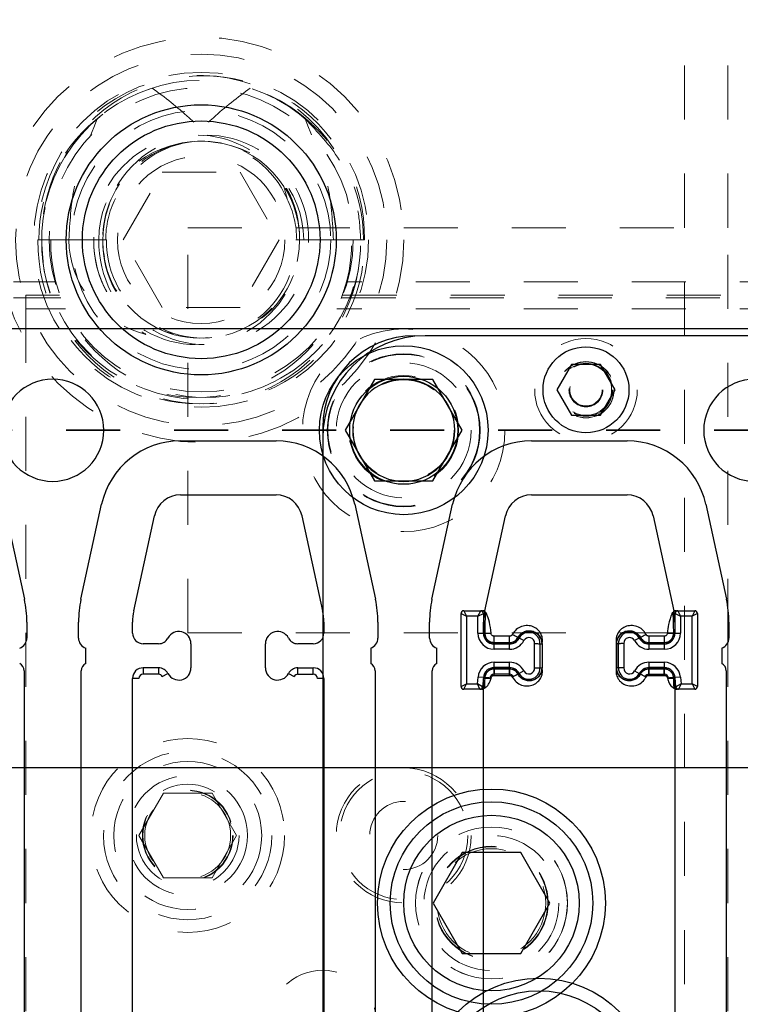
# Model space of a CAD drawing. Header units: inches. Extents: x 1802 to 2468, y -208 to -72.
# Tile 67 of 256: x 1818.8 to 1820.13, y -145.96 to -144.14. Entities that reach past the tile are written whole.
import ezdxf

# ---------------------------------------------------------------- set-up
doc = ezdxf.new("R2010")
doc.units = ezdxf.units.IN
doc.header["$LTSCALE"] = 0.5
doc.header["$MEASUREMENT"] = 0
doc.linetypes.add('HIDDEN', pattern=[0.225, 0.15, -0.075])
doc.linetypes.add('PHANTOM', pattern=[0.25, 0.125, -0.025, 0.025, -0.025, 0.025, -0.025])
for name, color, linetype in [('APP-M-S', 30, 'Continuous'), ('DIE-M-S', 8, 'Continuous'), ('DIE-M-S3', 8, 'Continuous'), ('DSS-M-S', 53, 'Continuous'), ('SID-M-P', 202, 'PHANTOM'), ('ST1-M-S', 193, 'Continuous'), ('ST2-M-S', 193, 'Continuous'), ('SVD-M-S', 8, 'Continuous'), ('SVE-M-S', 8, 'Continuous'), ('SVF-M-S', 8, 'Continuous')]:
    doc.layers.add(name, color=color, linetype=linetype)

msp = doc.modelspace()

# ---------------------------------------------------------------- linework, layer by layer
at = {"layer": 'APP-M-S', "linetype": 'Continuous', "lineweight": 25}
for p, q in [((1818.85987, -144.71137), (1818.20987, -144.71137)), ((1819.50987, -144.71137), (1818.85987, -144.71137)), ((1820.15987, -144.71137), (1819.50987, -144.71137)), ((1819.0963, -144.91837), (1819.27344, -144.91837)), ((1819.7463, -144.91837), (1819.92344, -144.91837)), ((1819.0963, -145.01837), (1819.27344, -145.01837)), ((1819.7463, -145.01837), (1819.92344, -145.01837)), ((1818.76924, -145.03586), (1818.8075, -145.21167)), ((1818.91224, -145.21167), (1818.9505, -145.03586)), ((1819.41924, -145.03586), (1819.4575, -145.21167)), ((1819.56224, -145.21167), (1819.6005, -145.03586)), ((1820.06924, -145.03586), (1820.1075, -145.21167)), ((1819.00995, -145.23294), (1819.04821, -145.05712)), ((1819.32152, -145.05712), (1819.35978, -145.23294)), ((1819.65995, -145.23294), (1819.69821, -145.05712)), ((1819.97152, -145.05712), (1820.00978, -145.23294)), ((1818.81203, -145.25386), (1818.81203, -145.28337)), ((1818.9077, -145.28337), (1818.9077, -145.25386)), ((1819.0077, -145.27428), (1819.0077, -145.25386)), ((1819.36203, -145.25386), (1819.36203, -145.27428)), ((1819.46203, -145.25386), (1819.46203, -145.28337)), ((1819.5577, -145.28337), (1819.5577, -145.25386)), ((1819.6577, -145.27428), (1819.6577, -145.25386)), ((1820.01203, -145.25386), (1820.01203, -145.27428)), ((1820.11203, -145.25386), (1820.11203, -145.28337)), ((1818.92097, -145.33058), (1818.92097, -145.30221)), ((1819.05587, -145.29396), (1819.02739, -145.29396)), ((1819.11597, -145.29396), (1819.11597, -145.33854)), ((1819.25377, -145.33854), (1819.25377, -145.29396)), ((1819.34235, -145.29396), (1819.31387, -145.29396)), ((1819.44877, -145.30221), (1819.44877, -145.33058)), ((1819.57097, -145.33058), (1819.57097, -145.30221)), ((1819.70587, -145.29396), (1819.67739, -145.29396)), ((1819.76597, -145.29396), (1819.76597, -145.33854)), ((1819.90377, -145.33854), (1819.90377, -145.29396)), ((1819.99235, -145.29396), (1819.96387, -145.29396)), ((1820.09877, -145.30221), (1820.09877, -145.33058)), ((1819.02739, -145.33854), (1819.02739, -145.35035)), ((1819.05587, -145.33854), (1819.02739, -145.33854)), ((1819.05587, -145.33854), (1819.05587, -145.35035)), ((1819.31387, -145.35035), (1819.31387, -145.33854)), ((1819.31387, -145.33854), (1819.34235, -145.33854)), ((1819.34235, -145.35035), (1819.34235, -145.33854)), ((1819.67739, -145.33854), (1819.67739, -145.35035)), ((1819.70587, -145.33854), (1819.67739, -145.33854)), ((1819.70587, -145.33854), (1819.70587, -145.35035)), ((1819.96387, -145.35035), (1819.96387, -145.33854)), ((1819.96387, -145.33854), (1819.99235, -145.33854)), ((1819.99235, -145.35035), (1819.99235, -145.33854)), ((1818.80703, -145.34399), (1818.80703, -146.42399)), ((1818.9127, -146.42399), (1818.9127, -145.34399)), ((1819.0077, -146.35626), (1819.0077, -145.35822)), ((1819.01951, -145.35822), (1819.0077, -145.35822)), ((1819.05587, -145.35035), (1819.02739, -145.35035)), ((1819.06284, -145.35456), (1819.07329, -145.34907)), ((1819.29644, -145.34907), (1819.3069, -145.35456)), ((1819.31387, -145.35035), (1819.34235, -145.35035)), ((1819.36203, -145.35822), (1819.35022, -145.35822)), ((1819.36203, -145.35822), (1819.36203, -146.35626)), ((1819.45703, -145.34399), (1819.45703, -146.42399)), ((1819.5627, -146.42399), (1819.5627, -145.34399)), ((1819.6577, -146.35626), (1819.6577, -145.35822)), ((1819.66951, -145.35822), (1819.6577, -145.35822)), ((1819.70587, -145.35035), (1819.67739, -145.35035)), ((1819.71284, -145.35456), (1819.72329, -145.34907)), ((1819.94644, -145.34907), (1819.9569, -145.35456)), ((1819.96387, -145.35035), (1819.99235, -145.35035)), ((1820.01203, -145.35822), (1820.00022, -145.35822)), ((1820.01203, -145.35822), (1820.01203, -146.35626)), ((1820.10703, -145.34399), (1820.10703, -146.42399))]:
    msp.add_line(p, q, dxfattribs=at)
for centre, radius, start, end in [((1818.85987, -144.89887), 0.0945, 90, 270), ((1818.85987, -144.89887), 0.0945, 270, 90), ((1819.50987, -144.89887), 0.0945, 90, 270), ((1819.50987, -144.89887), 0.0945, 270, 90), ((1820.15987, -144.89887), 0.0945, 90, 270), ((1819.0963, -145.06759), 0.14921, 90, 167.72299), ((1819.27344, -145.06759), 0.14921, 12.27701, 90), ((1819.7463, -145.06759), 0.14921, 90, 167.72299), ((1819.92344, -145.06759), 0.14921, 12.27701, 90), ((1819.0963, -145.06759), 0.04921, 90, 167.72299), ((1819.27344, -145.06759), 0.04921, 12.27701, 90), ((1819.7463, -145.06759), 0.04921, 90, 167.72299), ((1819.92344, -145.06759), 0.04921, 12.27701, 90), ((1818.61361, -145.25386), 0.19843, 0, 12.27701), ((1819.10613, -145.25386), 0.19843, 167.72299, 180), ((1819.26361, -145.25386), 0.19843, 0, 12.27701), ((1819.75613, -145.25386), 0.19843, 167.72299, 180), ((1819.91361, -145.25386), 0.19843, 0, 12.27701), ((1819.10613, -145.25386), 0.09843, 167.72299, 180), ((1819.26361, -145.25386), 0.09843, 0, 12.27701), ((1819.75613, -145.25386), 0.09843, 167.72299, 180), ((1819.91361, -145.25386), 0.09843, 0, 12.27701), ((1818.79203, -145.28337), 0.02, 289.67072, 0), ((1818.9277, -145.28337), 0.02, 180, 250.32928), ((1819.02739, -145.27428), 0.01969, 180, 270), ((1819.05587, -145.27428), 0.01969, 270, 332.28225), ((1819.09333, -145.29396), 0.02264, 0, 152.28225), ((1819.2764, -145.29396), 0.02264, 27.71775, 180), ((1819.31387, -145.27428), 0.01969, 207.71775, 270), ((1819.34235, -145.27428), 0.01969, 270, 0), ((1819.44203, -145.28337), 0.02, 289.67072, 0), ((1819.5777, -145.28337), 0.02, 180, 250.32928), ((1819.67739, -145.27428), 0.01969, 180, 270), ((1819.70587, -145.27428), 0.01969, 270, 332.28225), ((1819.74333, -145.29396), 0.02264, 0, 152.28225), ((1819.9264, -145.29396), 0.02264, 27.71775, 180), ((1819.96387, -145.27428), 0.01969, 207.71775, 270), ((1819.99235, -145.27428), 0.01969, 270, 0), ((1820.09203, -145.28337), 0.02, 289.67072, 0), ((1818.79203, -145.34399), 0.015, 0, 63.33207), ((1818.9277, -145.34399), 0.015, 116.66793, 180), ((1819.02739, -145.35822), 0.01969, 90, 180), ((1819.05587, -145.35822), 0.01969, 27.71775, 90), ((1819.09333, -145.33854), 0.02264, 207.71775, 0), ((1819.2764, -145.33854), 0.02264, 180, 332.28225), ((1819.31387, -145.35822), 0.01969, 90, 152.28225), ((1819.34235, -145.35822), 0.01969, 0, 90), ((1819.44203, -145.34399), 0.015, 0, 63.33207), ((1819.5777, -145.34399), 0.015, 116.66793, 180), ((1819.67739, -145.35822), 0.01969, 90, 180), ((1819.70587, -145.35822), 0.01969, 27.71775, 90), ((1819.74333, -145.33854), 0.02264, 207.71775, 0), ((1819.9264, -145.33854), 0.02264, 180, 332.28225), ((1819.96387, -145.35822), 0.01969, 90, 152.28225), ((1819.99235, -145.35822), 0.01969, 0, 90), ((1820.09203, -145.34399), 0.015, 0, 63.33207), ((1819.02739, -145.35822), 0.00787, 90, 180), ((1819.05587, -145.35822), 0.00787, 27.71775, 90), ((1819.31387, -145.35822), 0.00787, 90, 152.28225), ((1819.34235, -145.35822), 0.00787, 0, 90), ((1819.67739, -145.35822), 0.00787, 90, 180), ((1819.70587, -145.35822), 0.00787, 27.71775, 90), ((1819.96387, -145.35822), 0.00787, 90, 152.28225), ((1819.99235, -145.35822), 0.00787, 0, 90)]:
    msp.add_arc(centre, radius, start, end, dxfattribs=at)
at = {"layer": 'DIE-M-S', "linetype": 'HIDDEN', "lineweight": 18}
for p, q in [((1819.54987, -144.72387), (1819.52987, -144.72387)), ((1819.35987, -144.89387), (1819.35987, -144.91387))]:
    msp.add_line(p, q, dxfattribs=at)
at = {"layer": 'DIE-M-S', "linetype": 'Continuous', "lineweight": 25}
msp.add_arc((1819.52987, -144.89387), 0.17, 90, 180, dxfattribs=at)
at = {"layer": 'DIE-M-S3', "linetype": 'Continuous', "lineweight": 25}
for p, q in [((1820.15987, -144.72387), (1819.54987, -144.72387)), ((1819.35987, -144.91387), (1819.35987, -146.02387)), ((1819.62097, -145.23294), (1819.62597, -145.24294)), ((1819.62097, -145.23294), (1819.65245, -145.23294)), ((1819.64741, -145.24294), (1819.65237, -145.23301)), ((1819.65245, -145.23294), (1819.65601, -145.23294)), ((1819.65601, -145.23294), (1819.65627, -145.23294)), ((1820.01346, -145.23294), (1820.01373, -145.23294)), ((1820.01373, -145.23294), (1820.01729, -145.23294)), ((1820.01729, -145.23294), (1820.04877, -145.23294)), ((1820.01736, -145.23301), (1820.02233, -145.24294)), ((1820.04877, -145.23294), (1820.04377, -145.24294)), ((1819.61597, -145.37322), (1819.61597, -145.23794)), ((1819.61597, -145.23794), (1819.62597, -145.24294)), ((1819.62597, -145.24294), (1819.62597, -145.36822)), ((1819.64741, -145.24294), (1819.62597, -145.24294)), ((1819.64741, -145.24294), (1819.65733, -145.23797)), ((1819.64741, -145.27428), (1819.64741, -145.24294)), ((1819.65741, -145.23794), (1819.65733, -145.23797)), ((1819.65733, -145.23797), (1819.65733, -145.27428)), ((1819.66097, -145.23794), (1819.65741, -145.23794)), ((1820.01233, -145.23794), (1820.00876, -145.23794)), ((1820.0124, -145.23797), (1820.01233, -145.23794)), ((1820.0124, -145.27428), (1820.0124, -145.23797)), ((1820.0124, -145.23797), (1820.02233, -145.24294)), ((1820.02233, -145.24294), (1820.02233, -145.27428)), ((1820.04377, -145.24294), (1820.02233, -145.24294)), ((1820.05377, -145.23794), (1820.04377, -145.24294)), ((1820.04377, -145.36822), (1820.04377, -145.24294)), ((1820.05377, -145.23794), (1820.05377, -145.37322)), ((1819.64741, -145.27428), (1819.65733, -145.27428)), ((1819.65733, -145.27428), (1819.65993, -145.27428)), ((1819.70587, -145.28002), (1819.67739, -145.28002)), ((1819.72362, -145.28361), (1819.72132, -145.2824)), ((1819.73241, -145.28822), (1819.72362, -145.28361)), ((1819.94612, -145.28361), (1819.93733, -145.28822)), ((1819.94612, -145.28361), (1819.94842, -145.2824)), ((1819.99235, -145.28002), (1819.96387, -145.28002)), ((1820.0124, -145.27428), (1820.00981, -145.27428)), ((1820.0124, -145.27428), (1820.02233, -145.27428)), ((1819.67739, -145.29433), (1819.67739, -145.29174)), ((1819.67739, -145.29174), (1819.70587, -145.29174)), ((1819.67739, -145.30426), (1819.67739, -145.29433)), ((1819.67739, -145.29433), (1819.70587, -145.29433)), ((1819.70587, -145.30426), (1819.67739, -145.30426)), ((1819.70587, -145.29433), (1819.70587, -145.29174)), ((1819.70587, -145.30426), (1819.70587, -145.29433)), ((1819.75218, -145.33883), (1819.75218, -145.29367)), ((1819.7621, -145.29389), (1819.7621, -145.33861)), ((1819.7621, -145.29389), (1819.76522, -145.29395)), ((1819.76522, -145.29395), (1819.76597, -145.29396)), ((1819.76597, -145.29396), (1819.76597, -145.33854)), ((1819.90763, -145.29389), (1819.90377, -145.29396)), ((1819.90377, -145.29396), (1819.90377, -145.33854)), ((1819.90763, -145.33861), (1819.90763, -145.29389)), ((1819.91756, -145.29367), (1819.91756, -145.33883)), ((1819.96387, -145.29433), (1819.96387, -145.29174)), ((1819.96387, -145.29174), (1819.99235, -145.29174)), ((1819.96387, -145.29433), (1819.96387, -145.30426)), ((1819.96387, -145.29433), (1819.99235, -145.29433)), ((1819.99235, -145.30426), (1819.96387, -145.30426)), ((1819.99235, -145.29433), (1819.99235, -145.29174)), ((1819.99235, -145.29433), (1819.99235, -145.30426)), ((1819.67739, -145.33817), (1819.67739, -145.32824)), ((1819.67739, -145.32824), (1819.70587, -145.32824)), ((1819.70587, -145.33817), (1819.67739, -145.33817)), ((1819.67739, -145.33817), (1819.67739, -145.34076)), ((1819.70587, -145.34076), (1819.67739, -145.34076)), ((1819.70587, -145.33817), (1819.70587, -145.32824)), ((1819.70587, -145.33817), (1819.70587, -145.34076)), ((1819.7621, -145.33861), (1819.76522, -145.33855)), ((1819.76522, -145.33855), (1819.76597, -145.33854)), ((1819.90763, -145.33861), (1819.90377, -145.33854)), ((1819.96387, -145.32825), (1819.96387, -145.33817)), ((1819.96387, -145.32825), (1819.99235, -145.32825)), ((1819.99235, -145.33817), (1819.96387, -145.33817)), ((1819.96387, -145.33817), (1819.96387, -145.34076)), ((1819.99235, -145.34076), (1819.96387, -145.34076)), ((1819.99235, -145.32825), (1819.99235, -145.33817)), ((1819.99235, -145.33817), (1819.99235, -145.34076)), ((1819.64642, -145.36822), (1819.64752, -145.35561)), ((1819.65741, -145.35648), (1819.64752, -145.35561)), ((1819.65741, -145.35648), (1819.65591, -145.37362)), ((1819.65741, -145.35648), (1819.66, -145.3567)), ((1819.67739, -145.35249), (1819.70587, -145.35249)), ((1819.72362, -145.3489), (1819.72132, -145.3501)), ((1819.73241, -145.34428), (1819.72362, -145.3489)), ((1819.93733, -145.34428), (1819.94612, -145.3489)), ((1819.94612, -145.3489), (1819.94842, -145.3501)), ((1819.96387, -145.35249), (1819.99235, -145.35249)), ((1820.01232, -145.35648), (1820.00974, -145.3567)), ((1820.02221, -145.35561), (1820.01232, -145.35648)), ((1820.01382, -145.37362), (1820.01232, -145.35648)), ((1820.02221, -145.35561), (1820.02332, -145.36822)), ((1819.61597, -145.37322), (1819.62597, -145.36822)), ((1819.62097, -145.37822), (1819.62597, -145.36822)), ((1819.65104, -145.37822), (1819.62097, -145.37822)), ((1819.62597, -145.36822), (1819.64642, -145.36822)), ((1819.65591, -145.37362), (1819.64642, -145.36822)), ((1819.65097, -145.37815), (1819.64642, -145.36822)), ((1819.65445, -145.37822), (1819.65104, -145.37822)), ((1819.65514, -145.37822), (1819.65445, -145.37822)), ((1819.65591, -145.37362), (1819.65598, -145.37366)), ((1819.65598, -145.37366), (1819.65939, -145.37366)), ((1820.01035, -145.37366), (1820.01375, -145.37366)), ((1820.01375, -145.37366), (1820.01382, -145.37362)), ((1820.02332, -145.36822), (1820.01382, -145.37362)), ((1820.01529, -145.37822), (1820.0146, -145.37822)), ((1820.0187, -145.37822), (1820.01529, -145.37822)), ((1820.04877, -145.37822), (1820.0187, -145.37822)), ((1820.02332, -145.36822), (1820.01877, -145.37815)), ((1820.02332, -145.36822), (1820.04377, -145.36822)), ((1820.05377, -145.37322), (1820.04377, -145.36822)), ((1820.04377, -145.36822), (1820.04877, -145.37822))]:
    msp.add_line(p, q, dxfattribs=at)
at = {"layer": 'DIE-M-S3', "linetype": 'HIDDEN', "lineweight": 18}
for centre, radius in [((1819.13487, -144.54637), 0.34375), ((1819.13487, -144.54637), 0.31), ((1819.13487, -144.54637), 0.24), ((1819.13487, -144.54637), 0.155), ((1819.50987, -144.89887), 0.125), ((1819.67237, -145.77387), 0.1405), ((1819.67237, -145.77387), 0.1005)]:
    msp.add_circle(centre, radius, dxfattribs=at)
at = {"layer": 'DIE-M-S3', "linetype": 'Continuous', "lineweight": 25}
for centre, radius in [((1819.13487, -144.54637), 0.25), ((1819.13487, -144.54637), 0.22), ((1819.50987, -144.89887), 0.1), ((1819.67237, -145.77387), 0.211)]:
    msp.add_circle(centre, radius, dxfattribs=at)
for centre, radius, start, end in [((1819.54987, -144.91387), 0.19, 90, 180), ((1819.62097, -145.23794), 0.005, 90, 180), ((1819.65228, -145.23806), 0.00505, 0.99048, 89.00952), ((1819.65243, -145.23792), 0.00498, 359.78647, 89.78486), ((1819.65599, -145.23792), 0.00498, 359.78647, 89.78486), ((1820.01375, -145.23792), 0.00498, 90.21514, 180.21353), ((1820.01731, -145.23792), 0.00498, 90.21514, 180.21353), ((1820.01745, -145.23806), 0.00505, 90.99048, 179.00952), ((1820.04877, -145.23794), 0.005, 0, 90), ((1819.67739, -145.27428), 0.02998, 180, 270), ((1819.67739, -145.27428), 0.02006, 180, 270), ((1819.70587, -145.27428), 0.02006, 270, 332.28225), ((1819.70587, -145.27428), 0.02998, 270, 332.28225), ((1819.7417, -145.2931), 0.02042, 357.78763, 152.28225), ((1819.7417, -145.2931), 0.01049, 356.91372, 152.28225), ((1819.92804, -145.2931), 0.02042, 27.71775, 182.2122), ((1819.92804, -145.2931), 0.0105, 27.71775, 183.08584), ((1819.96387, -145.27428), 0.02998, 207.71775, 270), ((1819.96387, -145.27428), 0.02005, 207.71775, 270), ((1819.99235, -145.27428), 0.02005, 270, 0), ((1819.99235, -145.27428), 0.02998, 270, 0), ((1819.67739, -145.35822), 0.02998, 90, 175), ((1819.67739, -145.35822), 0.02006, 90, 175), ((1819.70587, -145.35822), 0.02998, 27.71775, 90), ((1819.70587, -145.35822), 0.02006, 27.71775, 90), ((1819.7417, -145.3394), 0.02042, 207.71775, 2.21237), ((1819.7417, -145.3394), 0.01049, 207.71775, 3.08628), ((1819.92804, -145.3394), 0.02042, 177.7878, 332.28225), ((1819.92804, -145.3394), 0.0105, 176.91416, 332.28225), ((1819.96387, -145.35822), 0.02998, 90, 152.28225), ((1819.96387, -145.35822), 0.02005, 90, 152.28225), ((1819.99235, -145.35822), 0.02998, 5, 90), ((1819.99235, -145.35822), 0.02005, 5, 90), ((1819.62097, -145.37322), 0.005, 180, 270), ((1819.65089, -145.3731), 0.00505, 270.89006, 354.10994), ((1819.65102, -145.37325), 0.00498, 270.19192, 355.27589), ((1819.65443, -145.37325), 0.00498, 270.19192, 355.27589), ((1820.01531, -145.37325), 0.00498, 184.72411, 269.80808), ((1820.01871, -145.37325), 0.00498, 184.72411, 269.80808), ((1820.01885, -145.3731), 0.00505, 185.89006, 269.10994), ((1820.04877, -145.37322), 0.005, 270, 0)]:
    msp.add_arc(centre, radius, start, end, dxfattribs=at)
for centre, major_axis, ratio, start_param, end_param in [((1819.65245, -145.24294), (0, 0.01), 0.0613923, 0, 0.122173), ((1820.01729, -145.24294), (0, 0.01), 0.0613923, 6.1610123, 6.2831853), ((1819.65148, -145.36822), (0.00044, 0.01), 0.0615086, 3.0221205, 3.1442935), ((1820.01826, -145.36822), (-0.00044, 0.01), 0.0615086, 3.1388918, 3.2610648)]:
    msp.add_ellipse(centre, major_axis=major_axis, ratio=ratio, start_param=start_param, end_param=end_param, dxfattribs=at)
for points, knots in [([(1819.65627, -145.23294), (1819.65692, -145.233), (1819.65822, -145.23314), (1819.66026, -145.23432), (1819.66175, -145.23605), (1819.66269, -145.2374), (1819.66307, -145.23791), (1819.66309, -145.23794)], [0, 0, 0, 0, 0.22022155, 0.43973057, 0.78243422, 0.98992587, 1, 1, 1, 1]), ([(1820.00665, -145.23794), (1820.00667, -145.23791), (1820.00705, -145.2374), (1820.00799, -145.23605), (1820.00947, -145.23432), (1820.01152, -145.23314), (1820.01281, -145.233), (1820.01346, -145.23294)], [0, 0, 0, 0, 0.0100741, 0.2175658, 0.5602694, 0.7797785, 1, 1, 1, 1]), ([(1819.66097, -145.23794), (1819.66066, -145.24464), (1819.66012, -145.2564), (1819.65999, -145.2689), (1819.65993, -145.27428)], [0, 0, 0, 0, 0.570018, 1, 1, 1, 1]), ([(1819.66309, -145.23794), (1819.66309, -145.23794), (1819.66301, -145.23789), (1819.66271, -145.23768), (1819.66228, -145.23742), (1819.66184, -145.23725), (1819.66157, -145.23722), (1819.66134, -145.23728), (1819.66109, -145.2375), (1819.66101, -145.23775), (1819.66097, -145.23794), (1819.66097, -145.23794)], [0, 0, 0, 0, 0.0006747, 0.0765936, 0.3166715, 0.4245148, 0.5070433, 0.6113669, 0.7181667, 0.9993253, 1, 1, 1, 1]), ([(1819.67165, -145.27428), (1819.67091, -145.26742), (1819.66955, -145.25494), (1819.66509, -145.24321), (1819.66309, -145.23794)], [0, 0, 0, 0, 0.5496905, 1, 1, 1, 1]), ([(1820.00665, -145.23794), (1820.00411, -145.24464), (1819.99966, -145.2564), (1819.99856, -145.2689), (1819.99808, -145.27428)], [0, 0, 0, 0, 0.570018, 1, 1, 1, 1]), ([(1820.00876, -145.23794), (1820.00876, -145.23794), (1820.00873, -145.23775), (1820.00865, -145.2375), (1820.00839, -145.23728), (1820.00815, -145.23722), (1820.00787, -145.23726), (1820.00744, -145.23743), (1820.00703, -145.23768), (1820.00672, -145.23789), (1820.00665, -145.23794), (1820.00665, -145.23794)], [0, 0, 0, 0, 0.0006747, 0.2818384, 0.3970278, 0.4929988, 0.5930088, 0.6833227, 0.923405, 0.9993253, 1, 1, 1, 1]), ([(1820.00981, -145.27428), (1820.00972, -145.26742), (1820.00955, -145.25494), (1820.00901, -145.24321), (1820.00876, -145.23794)], [0, 0, 0, 0, 0.5496905, 1, 1, 1, 1]), ([(1819.76597, -145.29396), (1819.76645, -145.29108), (1819.76743, -145.28511), (1819.76469, -145.27591), (1819.7588, -145.2678), (1819.74989, -145.26202), (1819.73906, -145.2597), (1819.72782, -145.2615), (1819.71748, -145.26725), (1819.71313, -145.2737), (1819.71094, -145.27695)], [0, 0, 0, 0, 0.1041028, 0.2155894, 0.3340128, 0.4587174, 0.5888391, 0.7233074, 0.8608496, 1, 1, 1, 1]), ([(1819.72132, -145.2824), (1819.72261, -145.2804), (1819.72527, -145.27627), (1819.73161, -145.27185), (1819.73937, -145.26948), (1819.74752, -145.26996), (1819.75507, -145.27312), (1819.7608, -145.27826), (1819.76508, -145.28541), (1819.76565, -145.29086), (1819.76597, -145.29396)], [0, 0, 0, 0, 0.1106595, 0.2285634, 0.3542814, 0.4883713, 0.6074218, 0.739205, 0.8514707, 1, 1, 1, 1]), ([(1819.95879, -145.27695), (1819.9566, -145.2737), (1819.95225, -145.26725), (1819.94192, -145.2615), (1819.93068, -145.2597), (1819.91985, -145.26202), (1819.91094, -145.2678), (1819.90505, -145.27591), (1819.90231, -145.28511), (1819.90329, -145.29108), (1819.90377, -145.29396)], [0, 0, 0, 0, 0.1391504, 0.2766926, 0.4111609, 0.5412826, 0.6659872, 0.7844106, 0.8958972, 1, 1, 1, 1]), ([(1819.90377, -145.29396), (1819.9041, -145.2908), (1819.90468, -145.28539), (1819.90896, -145.27824), (1819.91464, -145.27313), (1819.92223, -145.26996), (1819.93036, -145.26948), (1819.93813, -145.27185), (1819.94447, -145.27627), (1819.94713, -145.2804), (1819.94842, -145.2824)], [0, 0, 0, 0, 0.1514767, 0.2588515, 0.3929886, 0.5116118, 0.6456987, 0.7714185, 0.8893291, 1, 1, 1, 1]), ([(1819.65993, -145.27428), (1819.66024, -145.27428), (1819.66087, -145.27428), (1819.66366, -145.27428), (1819.66742, -145.27428), (1819.67027, -145.27428), (1819.67165, -145.27428)], [0, 0, 0, 0, 0.2416201, 0.5, 0.7583799, 1, 1, 1, 1]), ([(1819.67739, -145.28002), (1819.67664, -145.27993), (1819.67514, -145.27975), (1819.67324, -145.27843), (1819.67192, -145.27653), (1819.67174, -145.27503), (1819.67165, -145.27428)], [0, 0, 0, 0, 0.2501603, 0.5, 0.7498397, 1, 1, 1, 1]), ([(1819.67739, -145.29174), (1819.67739, -145.29143), (1819.67739, -145.29079), (1819.67739, -145.28801), (1819.67739, -145.28425), (1819.67739, -145.28139), (1819.67739, -145.28002)], [0, 0, 0, 0, 0.24162012, 0.5, 0.75837988, 1, 1, 1, 1]), ([(1819.71094, -145.27695), (1819.71067, -145.27739), (1819.71011, -145.27827), (1819.70887, -145.27924), (1819.70743, -145.2799), (1819.70639, -145.27998), (1819.70587, -145.28002)], [0, 0, 0, 0, 0.2485221, 0.4998906, 0.7485505, 1, 1, 1, 1]), ([(1819.70587, -145.29174), (1819.70587, -145.29143), (1819.70587, -145.29079), (1819.70587, -145.28801), (1819.70587, -145.28425), (1819.70587, -145.28139), (1819.70587, -145.28002)], [0, 0, 0, 0, 0.2416201, 0.5, 0.7583799, 1, 1, 1, 1]), ([(1819.72132, -145.2824), (1819.72105, -145.28226), (1819.72049, -145.28196), (1819.71802, -145.28066), (1819.71469, -145.27892), (1819.71216, -145.27759), (1819.71094, -145.27695)], [0, 0, 0, 0, 0.2416201, 0.5, 0.7583799, 1, 1, 1, 1]), ([(1819.95879, -145.27695), (1819.95757, -145.27759), (1819.95505, -145.27892), (1819.95172, -145.28066), (1819.94925, -145.28196), (1819.94869, -145.28226), (1819.94842, -145.2824)], [0, 0, 0, 0, 0.2416201, 0.5, 0.7583799, 1, 1, 1, 1]), ([(1819.96387, -145.28002), (1819.96335, -145.27998), (1819.96231, -145.2799), (1819.96088, -145.27924), (1819.95962, -145.27828), (1819.95907, -145.27739), (1819.95879, -145.27695)], [0, 0, 0, 0, 0.2485221, 0.4998906, 0.7485505, 1, 1, 1, 1]), ([(1819.96387, -145.28002), (1819.96387, -145.28139), (1819.96387, -145.28425), (1819.96387, -145.28801), (1819.96387, -145.29079), (1819.96387, -145.29143), (1819.96387, -145.29174)], [0, 0, 0, 0, 0.2416201, 0.5, 0.7583799, 1, 1, 1, 1]), ([(1819.99808, -145.27428), (1819.998, -145.27503), (1819.99782, -145.27653), (1819.9965, -145.27843), (1819.9946, -145.27975), (1819.9931, -145.27993), (1819.99235, -145.28002)], [0, 0, 0, 0, 0.25016026, 0.5, 0.74983974, 1, 1, 1, 1]), ([(1819.99235, -145.28002), (1819.99235, -145.28139), (1819.99235, -145.28425), (1819.99235, -145.28801), (1819.99235, -145.29079), (1819.99235, -145.29143), (1819.99235, -145.29174)], [0, 0, 0, 0, 0.24162012, 0.5, 0.75837988, 1, 1, 1, 1]), ([(1819.99808, -145.27428), (1819.99946, -145.27428), (1820.00232, -145.27428), (1820.00608, -145.27428), (1820.00886, -145.27428), (1820.0095, -145.27428), (1820.00981, -145.27428)], [0, 0, 0, 0, 0.2416201, 0.5, 0.7583799, 1, 1, 1, 1]), ([(1819.75218, -145.29367), (1819.75236, -145.29367), (1819.75269, -145.29368), (1819.75413, -145.29372), (1819.75649, -145.29378), (1819.75928, -145.29384), (1819.76136, -145.29388), (1819.76185, -145.29389), (1819.7621, -145.29389)], [0, 0, 0, 0, 0.0375081, 0.0688966, 0.3017176, 0.5344924, 0.7672458, 1, 1, 1, 1]), ([(1819.91756, -145.29367), (1819.91738, -145.29367), (1819.91705, -145.29368), (1819.9156, -145.29372), (1819.91324, -145.29378), (1819.91045, -145.29384), (1819.90837, -145.29388), (1819.90788, -145.29389), (1819.90763, -145.29389)], [0, 0, 0, 0, 0.0375108, 0.0688965, 0.3017176, 0.5344924, 0.7672458, 1, 1, 1, 1]), ([(1819.67739, -145.35249), (1819.67739, -145.35111), (1819.67739, -145.34826), (1819.67739, -145.3445), (1819.67739, -145.34171), (1819.67739, -145.34107), (1819.67739, -145.34076)], [0, 0, 0, 0, 0.2416201, 0.5, 0.7583799, 1, 1, 1, 1]), ([(1819.70587, -145.35249), (1819.70587, -145.35111), (1819.70587, -145.34826), (1819.70587, -145.3445), (1819.70587, -145.34171), (1819.70587, -145.34107), (1819.70587, -145.34076)], [0, 0, 0, 0, 0.2416201, 0.5, 0.7583799, 1, 1, 1, 1]), ([(1819.71094, -145.35556), (1819.71313, -145.3588), (1819.71748, -145.36525), (1819.72782, -145.371), (1819.73906, -145.37281), (1819.74989, -145.37048), (1819.7588, -145.3647), (1819.76469, -145.35659), (1819.76743, -145.3474), (1819.76645, -145.34142), (1819.76597, -145.33854)], [0, 0, 0, 0, 0.1391504, 0.2766926, 0.4111609, 0.5412826, 0.6659872, 0.7844106, 0.8958972, 1, 1, 1, 1]), ([(1819.76597, -145.33854), (1819.76564, -145.34171), (1819.76506, -145.34712), (1819.76077, -145.35426), (1819.7551, -145.35937), (1819.74751, -145.36254), (1819.73937, -145.36302), (1819.73161, -145.36065), (1819.72527, -145.35623), (1819.72261, -145.3521), (1819.72132, -145.3501)], [0, 0, 0, 0, 0.1514767, 0.2588515, 0.3929886, 0.5116118, 0.6456987, 0.7714185, 0.8893291, 1, 1, 1, 1]), ([(1819.75218, -145.33883), (1819.75236, -145.33883), (1819.75269, -145.33882), (1819.75413, -145.33878), (1819.75649, -145.33873), (1819.75928, -145.33867), (1819.76136, -145.33862), (1819.76185, -145.33861), (1819.7621, -145.33861)], [0, 0, 0, 0, 0.0375081, 0.0688966, 0.3017176, 0.5344924, 0.7672458, 1, 1, 1, 1]), ([(1819.90377, -145.33854), (1819.90329, -145.34142), (1819.90231, -145.3474), (1819.90505, -145.35659), (1819.91094, -145.3647), (1819.91985, -145.37048), (1819.93068, -145.37281), (1819.94192, -145.371), (1819.95225, -145.36525), (1819.9566, -145.3588), (1819.95879, -145.35556)], [0, 0, 0, 0, 0.1041028, 0.2155894, 0.3340128, 0.4587174, 0.5888391, 0.7233074, 0.8608496, 1, 1, 1, 1]), ([(1819.94842, -145.3501), (1819.94713, -145.3521), (1819.94447, -145.35623), (1819.93813, -145.36065), (1819.93036, -145.36302), (1819.92223, -145.36254), (1819.91464, -145.35937), (1819.90897, -145.35426), (1819.90468, -145.34712), (1819.9041, -145.34171), (1819.90377, -145.33854)], [0, 0, 0, 0, 0.1106633, 0.2285714, 0.3542938, 0.4883883, 0.606984, 0.7411486, 0.8485041, 1, 1, 1, 1]), ([(1819.91756, -145.33883), (1819.91738, -145.33883), (1819.91705, -145.33882), (1819.9156, -145.33878), (1819.91324, -145.33873), (1819.91045, -145.33867), (1819.90837, -145.33862), (1819.90788, -145.33861), (1819.90763, -145.33861)], [0, 0, 0, 0, 0.0375108, 0.0688965, 0.3017176, 0.5344924, 0.7672458, 1, 1, 1, 1]), ([(1819.96387, -145.34076), (1819.96387, -145.34107), (1819.96387, -145.34171), (1819.96387, -145.3445), (1819.96387, -145.34826), (1819.96387, -145.35111), (1819.96387, -145.35249)], [0, 0, 0, 0, 0.2416201, 0.5, 0.7583799, 1, 1, 1, 1]), ([(1819.99235, -145.34076), (1819.99235, -145.34107), (1819.99235, -145.34171), (1819.99235, -145.3445), (1819.99235, -145.34826), (1819.99235, -145.35111), (1819.99235, -145.35249)], [0, 0, 0, 0, 0.2416201, 0.5, 0.7583799, 1, 1, 1, 1]), ([(1819.66, -145.3567), (1819.65979, -145.35996), (1819.6594, -145.3661), (1819.65939, -145.37124), (1819.65939, -145.37366)], [0, 0, 0, 0, 0.5293751, 1, 1, 1, 1]), ([(1819.67167, -145.35772), (1819.6703, -145.3576), (1819.66746, -145.35735), (1819.66371, -145.35703), (1819.66094, -145.35678), (1819.6603, -145.35673), (1819.66, -145.3567)], [0, 0, 0, 0, 0.2416201, 0.5, 0.7583799, 1, 1, 1, 1]), ([(1819.66367, -145.37322), (1819.6659, -145.3705), (1819.6697, -145.36588), (1819.6711, -145.3601), (1819.67167, -145.35772)], [0, 0, 0, 0, 0.58833, 1, 1, 1, 1]), ([(1819.67167, -145.35772), (1819.67181, -145.35702), (1819.67207, -145.35562), (1819.67343, -145.35391), (1819.67526, -145.35272), (1819.67668, -145.35257), (1819.67739, -145.35249)], [0, 0, 0, 0, 0.2493845, 0.5003438, 0.7500427, 1, 1, 1, 1]), ([(1819.70587, -145.35249), (1819.70638, -145.35253), (1819.70742, -145.35261), (1819.70886, -145.35326), (1819.71012, -145.35422), (1819.71067, -145.35511), (1819.71094, -145.35556)], [0, 0, 0, 0, 0.2485221, 0.4998906, 0.7485505, 1, 1, 1, 1]), ([(1819.71094, -145.35556), (1819.71216, -145.35491), (1819.71469, -145.35359), (1819.71802, -145.35184), (1819.72049, -145.35054), (1819.72105, -145.35025), (1819.72132, -145.3501)], [0, 0, 0, 0, 0.24162012, 0.5, 0.75837988, 1, 1, 1, 1]), ([(1819.94842, -145.3501), (1819.94869, -145.35025), (1819.94925, -145.35054), (1819.95172, -145.35184), (1819.95505, -145.35359), (1819.95757, -145.35491), (1819.95879, -145.35556)], [0, 0, 0, 0, 0.2416201, 0.5, 0.7583799, 1, 1, 1, 1]), ([(1819.95879, -145.35556), (1819.95907, -145.35512), (1819.95962, -145.35423), (1819.96087, -145.35327), (1819.9623, -145.3526), (1819.96335, -145.35253), (1819.96387, -145.35249)], [0, 0, 0, 0, 0.24852214, 0.49989061, 0.74855046, 1, 1, 1, 1]), ([(1819.99235, -145.35249), (1819.99306, -145.35256), (1819.99448, -145.3527), (1819.9963, -145.35391), (1819.99764, -145.35562), (1819.99792, -145.35702), (1819.99806, -145.35772)], [0, 0, 0, 0, 0.2493845, 0.5003438, 0.7500427, 1, 1, 1, 1]), ([(1820.00974, -145.3567), (1820.00943, -145.35673), (1820.0088, -145.35678), (1820.00602, -145.35703), (1820.00228, -145.35735), (1819.99944, -145.3576), (1819.99806, -145.35772)], [0, 0, 0, 0, 0.2416201, 0.5, 0.7583799, 1, 1, 1, 1]), ([(1819.99806, -145.35772), (1819.99891, -145.36076), (1820.00051, -145.36649), (1820.00429, -145.37107), (1820.00607, -145.37322)], [0, 0, 0, 0, 0.5304968, 1, 1, 1, 1]), ([(1820.01035, -145.37366), (1820.01034, -145.3706), (1820.01033, -145.36542), (1820.00991, -145.35924), (1820.00974, -145.3567)], [0, 0, 0, 0, 0.58957344, 1, 1, 1, 1]), ([(1819.66367, -145.37322), (1819.66364, -145.37325), (1819.66328, -145.37352), (1819.66212, -145.37445), (1819.66029, -145.37607), (1819.65789, -145.37787), (1819.656, -145.37811), (1819.65514, -145.37822)], [0, 0, 0, 0, 0.0113423, 0.1334062, 0.4410567, 0.7465845, 1, 1, 1, 1]), ([(1819.65939, -145.37366), (1819.65939, -145.37366), (1819.65943, -145.37396), (1819.65952, -145.37438), (1819.65987, -145.37475), (1819.66019, -145.37483), (1819.66062, -145.37474), (1819.6615, -145.37436), (1819.66252, -145.3738), (1819.66338, -145.37336), (1819.66367, -145.37322), (1819.66367, -145.37322)], [0, 0, 0, 0, 0.00034492, 0.26643128, 0.34728651, 0.41872462, 0.49063129, 0.57731237, 0.86208588, 0.99965508, 1, 1, 1, 1]), ([(1820.00607, -145.37322), (1820.00607, -145.37322), (1820.00635, -145.37336), (1820.00721, -145.3738), (1820.00824, -145.37436), (1820.00912, -145.37474), (1820.00954, -145.37483), (1820.00986, -145.37476), (1820.01022, -145.37438), (1820.01031, -145.37396), (1820.01035, -145.37366), (1820.01035, -145.37366)], [0, 0, 0, 0, 0.0003449, 0.1379094, 0.4226731, 0.5100273, 0.5812591, 0.6459785, 0.7335779, 0.9996551, 1, 1, 1, 1]), ([(1820.0146, -145.37822), (1820.01374, -145.37811), (1820.01185, -145.37787), (1820.00945, -145.37607), (1820.00761, -145.37445), (1820.00645, -145.37352), (1820.0061, -145.37325), (1820.00607, -145.37322)], [0, 0, 0, 0, 0.2534155, 0.5589433, 0.8665938, 0.9886577, 1, 1, 1, 1])]:
    msp.add_open_spline(points, degree=3, knots=knots, dxfattribs=at)
for points in [[(1819.65993, -145.27428), (1819.66019, -145.27657), (1819.66072, -145.28114), (1819.66475, -145.28691), (1819.67053, -145.29095), (1819.6751, -145.29148), (1819.67739, -145.29174)], [(1819.70587, -145.29174), (1819.70745, -145.29161), (1819.71061, -145.29137), (1819.71499, -145.28938), (1819.71878, -145.28643), (1819.72048, -145.28374), (1819.72132, -145.2824)], [(1819.94842, -145.2824), (1819.94926, -145.28374), (1819.95095, -145.28643), (1819.95474, -145.28938), (1819.95912, -145.29137), (1819.96229, -145.29161), (1819.96387, -145.29174)], [(1819.99235, -145.29174), (1819.99464, -145.29148), (1819.99921, -145.29095), (1820.00498, -145.28691), (1820.00902, -145.28114), (1820.00955, -145.27657), (1820.00981, -145.27428)], [(1819.67739, -145.34076), (1819.67523, -145.341), (1819.67091, -145.34147), (1819.66535, -145.34508), (1819.66126, -145.35031), (1819.66042, -145.35457), (1819.66, -145.3567)], [(1819.72132, -145.3501), (1819.72048, -145.34876), (1819.71878, -145.34607), (1819.71499, -145.34312), (1819.71061, -145.34114), (1819.70745, -145.34089), (1819.70587, -145.34076)], [(1819.96387, -145.34076), (1819.96229, -145.34089), (1819.95912, -145.34114), (1819.95474, -145.34312), (1819.95095, -145.34607), (1819.94926, -145.34876), (1819.94842, -145.3501)], [(1820.00974, -145.3567), (1820.00932, -145.35457), (1820.00848, -145.35031), (1820.00439, -145.34508), (1819.99883, -145.34147), (1819.99451, -145.341), (1819.99235, -145.34076)]]:
    msp.add_open_spline(points, degree=3, dxfattribs=at)
at = {"layer": 'DSS-M-S', "linetype": 'HIDDEN', "lineweight": 18}
for p, q in [((1820.02987, -138.02387), (1820.02987, -155.02387)), ((1820.10987, -144.52387), (1820.10987, -138.02387)), ((1819.10987, -145.27387), (1819.10987, -144.52387)), ((1819.10987, -144.52387), (1820.10987, -144.52387)), ((1820.10987, -145.27387), (1820.10987, -144.52387)), ((1819.10987, -145.27387), (1820.10987, -145.27387)), ((1820.10987, -147.77387), (1820.10987, -145.27387))]:
    msp.add_line(p, q, dxfattribs=at)
for centre, radius in [((1819.50987, -144.89887), 0.1405), ((1819.67237, -145.77387), 0.14062)]:
    msp.add_circle(centre, radius, dxfattribs=at)
at = {"layer": 'SID-M-P', "linetype": 'PHANTOM', "lineweight": 35}
msp.add_line((1836.98487, -144.89887), (1802.10987, -144.89887), dxfattribs=at)
at = {"layer": 'ST1-M-S', "linetype": 'HIDDEN', "lineweight": 18}
for p, q in [((1818.86425, -144.62387), (1818.78737, -144.62387)), ((1820.23237, -144.62387), (1819.40549, -144.62387)), ((1818.80987, -144.67387), (1818.80987, -144.64887)), ((1818.80987, -144.64887), (1818.87269, -144.64887)), ((1819.39704, -144.64887), (1820.23237, -144.64887)), ((1818.78737, -144.65387), (1818.8747, -144.65387)), ((1819.39503, -144.65387), (1820.23237, -144.65387)), ((1818.8839, -144.67387), (1818.80987, -144.67387)), ((1818.80987, -144.67387), (1818.80987, -148.37387)), ((1820.23237, -144.67387), (1819.38584, -144.67387))]:
    msp.add_line(p, q, dxfattribs=at)
for centre, radius in [((1819.13487, -144.54637), 0.2815), ((1819.84737, -144.82387), 0.0315), ((1819.84737, -144.82387), 0.031), ((1819.50987, -144.89887), 0.10156), ((1819.10987, -145.64887), 0.1795), ((1819.50987, -145.64887), 0.125), ((1819.10987, -145.64887), 0.1105), ((1819.10987, -145.64887), 0.0795), ((1819.35987, -145.99887), 0.1005)]:
    msp.add_circle(centre, radius, dxfattribs=at)
at = {"layer": 'ST1-M-S', "linetype": 'Continuous', "lineweight": 25}
for centre, radius in [((1819.50987, -144.89887), 0.15625), ((1819.84737, -144.82387), 0.0795)]:
    msp.add_circle(centre, radius, dxfattribs=at)
at = {"layer": 'ST2-M-S', "linetype": 'Continuous', "lineweight": 25}
msp.add_line((1820.15987, -145.52387), (1817.85987, -145.52387), dxfattribs=at)
at = {"layer": 'ST2-M-S', "linetype": 'HIDDEN', "lineweight": 18}
for radius in [0.1415, 0.09375]:
    msp.add_circle((1819.50987, -144.89887), radius, dxfattribs=at)
at = {"layer": 'ST2-M-S', "linetype": 'Continuous', "lineweight": 25}
msp.add_circle((1819.75987, -146.12387), 0.211, dxfattribs=at)
at = {"layer": 'SVD-M-S', "linetype": 'HIDDEN', "lineweight": 18}
for p, q in [((1819.33398, -144.32827), (1819.31706, -144.31395)), ((1818.99053, -144.54637), (1819.0627, -144.42137)), ((1819.0627, -144.42137), (1819.20704, -144.42137)), ((1819.20704, -144.42137), (1819.27921, -144.54637)), ((1819.28804, -144.44772), (1819.29375, -144.47)), ((1818.85634, -144.54637), (1818.83261, -144.54637)), ((1818.95268, -144.54637), (1818.83956, -144.54637)), ((1818.83956, -144.54637), (1818.95268, -144.54637)), ((1818.95963, -144.54637), (1818.85634, -144.54637)), ((1819.0627, -144.67137), (1818.99053, -144.54637)), ((1819.27921, -144.54637), (1819.20704, -144.67137)), ((1819.31167, -144.54637), (1819.31011, -144.54637)), ((1819.31706, -144.54637), (1819.31167, -144.54637)), ((1819.32466, -144.54637), (1819.31706, -144.54637)), ((1819.37982, -144.54637), (1819.32466, -144.54637)), ((1819.43018, -144.54637), (1819.37982, -144.54637)), ((1819.43557, -144.54637), (1819.43018, -144.54637)), ((1819.43557, -144.54637), (1819.43713, -144.54637)), ((1819.20704, -144.67137), (1819.0627, -144.67137))]:
    msp.add_line(p, q, dxfattribs=at)
at = {"layer": 'SVD-M-S', "linetype": 'Continuous', "lineweight": 25}
for p, q in [((1819.61824, -145.68012), (1819.56412, -145.77387)), ((1819.72649, -145.68012), (1819.61824, -145.68012)), ((1819.78062, -145.77387), (1819.72649, -145.68012)), ((1819.56412, -145.77387), (1819.61824, -145.86762)), ((1819.72649, -145.86762), (1819.78062, -145.77387)), ((1819.61824, -145.86762), (1819.72649, -145.86762))]:
    msp.add_line(p, q, dxfattribs=at)
at = {"layer": 'SVD-M-S', "linetype": 'HIDDEN', "lineweight": 18}
for centre, radius in [((1819.13487, -144.54637), 0.375), ((1819.67237, -145.77387), 0.125), ((1819.67237, -145.77387), 0.10497), ((1819.67237, -145.77387), 0.1047), ((1819.67237, -145.77387), 0.10418)]:
    msp.add_circle(centre, radius, dxfattribs=at)
at = {"layer": 'SVD-M-S', "linetype": 'Continuous', "lineweight": 25}
for radius in [0.1875, 0.1625]:
    msp.add_circle((1819.67237, -145.77387), radius, dxfattribs=at)
at = {"layer": 'SVD-M-S', "linetype": 'HIDDEN', "lineweight": 18}
for centre, radius, start, end in [((1819.13051, -144.53981), 0.29797, 32.96864, 181.26136), ((1819.13834, -144.54139), 0.29883, 359.04604, 180.95396), ((1819.13212, -144.54437), 0.29257, 107.48862, 180.39168), ((1819.13487, -144.54637), 0.29531, 51.90762, 0), ((1819.1417, -144.53826), 0.28553, 46.10721, 72.9246), ((1819.12648, -144.54314), 0.19061, 359.02938, 180.97062), ((1819.14326, -144.54314), 0.19061, 359.02938, 180.97062), ((1819.13277, -144.54399), 0.1801, 82.16438, 180.75568), ((1819.13487, -144.54637), 0.18219, 32.78425, 0), ((1819.13981, -144.54269), 0.17923, 98.79248, 156.07037), ((1819.13697, -144.54399), 0.1801, 359.24432, 97.83562), ((1819.12993, -144.54269), 0.17923, 23.92963, 81.20752), ((1819.13487, -144.54637), 0.18219, 0, 32.78425), ((1819.1314, -144.55134), 0.29883, 179.04604, 0.95396), ((1819.13834, -144.55134), 0.29883, 179.04604, 0.95396), ((1819.12648, -144.55115), 0.28696, 179.04604, 0.95396), ((1819.14326, -144.55115), 0.28696, 179.04604, 0.95396), ((1819.12648, -144.5496), 0.19061, 179.02938, 0.97062), ((1819.14182, -144.54716), 0.20592, 179.77904, 237.84949), ((1819.14326, -144.5496), 0.19061, 179.02938, 0.97062), ((1819.1314, -144.5494), 0.17874, 179.02938, 0.97062), ((1819.13834, -144.5494), 0.17874, 179.02938, 0.97062)]:
    msp.add_arc(centre, radius, start, end, dxfattribs=at)
for centre, major_axis, ratio, start_param, end_param in [((1819.13217, -144.54637), (-0.29801, 0), 0.9770042, 5.3587861, 6.2831853), ((1819.13756, -144.54637), (0.29801, 0), 0.9770042, 0, 0.9243992), ((1819.13106, -144.54637), (-0.18599, 0), 0.9770042, 4.8128393, 6.2831853), ((1819.13867, -144.54637), (0.18599, 0), 0.9770042, 0, 1.470346), ((1819.13756, -144.54637), (-0.17949, 0), 0.9770042, 5.8325895, 6.2831853), ((1819.13217, -144.54637), (0.17949, 0), 0.9770042, 0, 0.4505959), ((1819.08426, -144.54637), (-0.19435, 0), 0.9353022, 0, 1.2997916), ((1819.17717, -144.54637), (0.2321, 0), 0.9661135, 3.1415927, 4.0379585)]:
    msp.add_ellipse(centre, major_axis=major_axis, ratio=ratio, start_param=start_param, end_param=end_param, dxfattribs=at)
for points, knots in [([(1819.0442, -144.26532), (1819.06754, -144.28297), (1819.10787, -144.31348), (1819.14266, -144.35013), (1819.15732, -144.36557)], [0, 0, 0, 0, 0.5786393, 1, 1, 1, 1]), ([(1819.22554, -144.26532), (1819.2022, -144.28297), (1819.16187, -144.31348), (1819.12707, -144.35013), (1819.11241, -144.36557)], [0, 0, 0, 0, 0.5786393, 1, 1, 1, 1]), ([(1818.88992, -144.54637), (1818.89166, -144.51418), (1818.89586, -144.43665), (1818.92527, -144.36452), (1818.94248, -144.32233)], [0, 0, 0, 0, 0.4150678, 1, 1, 1, 1]), ([(1819.32726, -144.32233), (1819.3502, -144.34635), (1819.39605, -144.39435), (1819.42617, -144.47671), (1819.42913, -144.52816), (1819.43018, -144.54637)], [0, 0, 0, 0, 0.3929294, 0.7851672, 1, 1, 1, 1]), ([(1819.37982, -144.54637), (1819.37808, -144.51418), (1819.37388, -144.43665), (1819.34446, -144.36452), (1819.32726, -144.32233)], [0, 0, 0, 0, 0.4150678, 1, 1, 1, 1])]:
    msp.add_open_spline(points, degree=3, knots=knots, dxfattribs=at)
at = {"layer": 'SVE-M-S', "linetype": 'Continuous', "lineweight": 25}
for p, q in [((1819.82032, -144.77702), (1819.79327, -144.82387)), ((1819.87442, -144.77702), (1819.82032, -144.77702)), ((1819.90147, -144.82387), (1819.87442, -144.77702)), ((1819.45574, -144.80512), (1819.40162, -144.89887)), ((1819.56399, -144.80512), (1819.45574, -144.80512)), ((1819.61812, -144.89887), (1819.56399, -144.80512)), ((1819.79327, -144.82387), (1819.82032, -144.87072)), ((1819.87442, -144.87072), (1819.90147, -144.82387)), ((1819.82032, -144.87072), (1819.87442, -144.87072)), ((1819.40162, -144.89887), (1819.45574, -144.99262)), ((1819.56399, -144.99262), (1819.61812, -144.89887)), ((1819.45574, -144.99262), (1819.56399, -144.99262))]:
    msp.add_line(p, q, dxfattribs=at)
at = {"layer": 'SVE-M-S', "linetype": 'HIDDEN', "lineweight": 18}
for p, q in [((1819.01966, -145.64887), (1819.06476, -145.57074)), ((1819.06476, -145.57074), (1819.15497, -145.57074)), ((1819.15497, -145.57074), (1819.20008, -145.64887)), ((1819.06476, -145.72699), (1819.01966, -145.64887)), ((1819.20008, -145.64887), (1819.15497, -145.72699)), ((1819.15497, -145.72699), (1819.06476, -145.72699))]:
    msp.add_line(p, q, dxfattribs=at)
for centre, radius in [((1819.50987, -144.89887), 0.1875), ((1819.84737, -144.82387), 0.095), ((1819.84737, -144.82387), 0.05205), ((1819.84737, -144.82387), 0.05165), ((1819.84737, -144.82387), 0.04905), ((1819.84737, -144.82387), 0.0475), ((1819.84737, -144.82387), 0.03), ((1819.50987, -144.89887), 0.0935), ((1819.10987, -145.64887), 0.156), ((1819.10987, -145.64887), 0.137), ((1819.50987, -145.64887), 0.11888), ((1819.10987, -145.64887), 0.095), ((1819.10987, -145.64887), 0.08397), ((1819.10987, -145.64887), 0.0837), ((1819.10987, -145.64887), 0.08318), ((1819.50987, -145.64887), 0.063)]:
    msp.add_circle(centre, radius, dxfattribs=at)
at = {"layer": 'SVE-M-S', "linetype": 'Continuous', "lineweight": 25}
for centre, radius in [((1819.50987, -144.89887), 0.15625), ((1819.84737, -144.82387), 0.0795), ((1819.75987, -146.12387), 0.1875)]:
    msp.add_circle(centre, radius, dxfattribs=at)
at = {"layer": 'SVF-M-S', "linetype": 'HIDDEN', "lineweight": 18}
msp.add_circle((1820.65987, -143.64887), 0.5625, dxfattribs=at)

doc.saveas('drawing.dxf')
